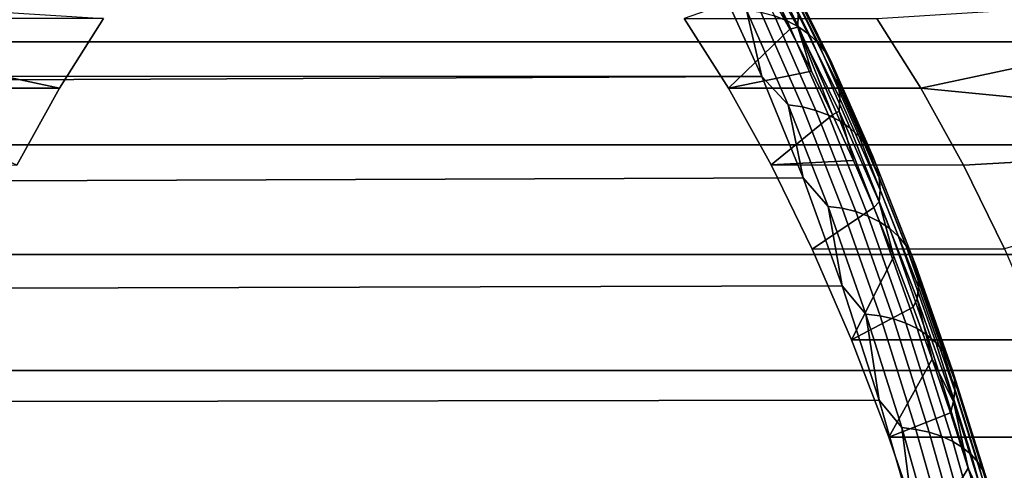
# Model space of a CAD drawing. Header units: metres. Extents: x -22 to 244, y -22 to 22.
# Tile 127 of 146: x 107.82 to 113.35, y 10.1 to 12.63. Entities that reach past the tile are written whole.
import ezdxf

# ---------------------------------------------------------------- set-up
doc = ezdxf.new("R2010")
doc.units = ezdxf.units.M
doc.layers.add('solid_10_151_113_XXX', color=7, linetype='CONTINUOUS')

msp = doc.modelspace()

# ---------------------------------------------------------------- linework, layer by layer
at = {"layer": 'solid_10_151_113_XXX'}
for points in [[(112.05719, 12.654865, 162.822693), (111.813927, 13.148037, 163.491043), (111.885513, 13.119341, 163.537064), (112.128242, 12.627246, 162.870163)], [(112.128242, 12.627246, 162.870163), (111.885513, 13.119341, 163.537064), (111.951294, 13.083037, 163.586243), (112.193359, 12.592304, 162.921188)], [(112.19133, 12.664742, 163.964432), (111.94841, 13.101322, 164.631836), (111.947411, 13.024652, 164.678574), (112.188904, 12.590625, 164.015076)], [(112.193359, 12.592304, 162.921188), (111.951294, 13.083037, 163.586243), (112.010452, 13.039585, 163.637985), (112.251709, 12.550482, 162.975128)], [(234.810516, 13.049058, 227.252304), (107.576103, 13.048974, 180.942886), (107.330841, 12.509304, 181.61673), (234.565262, 12.509411, 227.926132)], [(111.947411, 13.024652, 164.678574), (112.019241, 12.804933, 164.495941), (112.143158, 12.579494, 164.155472)], [(112.188904, 12.590625, 164.015076), (111.947411, 13.024652, 164.678574), (112.143158, 12.579494, 164.155472)], [(112.251709, 12.550482, 162.975128), (112.010452, 13.039585, 163.637985), (112.062225, 12.989531, 163.691635), (112.302559, 12.502305, 163.031326)], [(112.302559, 12.502305, 163.031326), (112.062225, 12.989531, 163.691635), (112.10598, 12.933504, 163.746506), (112.345268, 12.44838, 163.08905)], [(112.345268, 12.44838, 163.08905), (112.10598, 12.933504, 163.746506), (112.141151, 12.872212, 163.801926), (112.379311, 12.389387, 163.147583)], [(111.745674, 12.845069, 162.908524), (111.987099, 12.313829, 162.245209), (17.596792, 12.353255, 127.942764), (17.289917, 12.779233, 128.431442)], [(111.900902, 12.686844, 162.740799), (111.987099, 12.313829, 162.245209), (111.745674, 12.845069, 162.908524)], [(112.379311, 12.389387, 163.147583), (112.141151, 12.872212, 163.801926), (112.167297, 12.806428, 163.857178), (112.404243, 12.326071, 163.206177)], [(111.798859, 12.248344, 165.101425), (112.143158, 12.579494, 164.155472), (112.019241, 12.804933, 164.495941), (111.551254, 12.638702, 165.781723)], [(112.404243, 12.326071, 163.206177), (112.167297, 12.806428, 163.857178), (112.184097, 12.736979, 163.911575), (112.419754, 12.259227, 163.264114)], [(112.419754, 12.259227, 163.264114), (112.184097, 12.736979, 163.911575), (112.19133, 12.664742, 163.964432), (112.425652, 12.189698, 163.320633)], [(107.30442, 12.70113, 180.812164), (108.289909, 12.638814, 178.104568), (108.042244, 12.248368, 178.785019), (107.181641, 12.432367, 181.149506)], [(112.135094, 12.153897, 162.097351), (111.987099, 12.313829, 162.245209), (111.900902, 12.686844, 162.740799)], [(112.135094, 12.153897, 162.097351), (111.900902, 12.686844, 162.740799), (111.981087, 12.674815, 162.779388), (112.215057, 12.142373, 162.136566)], [(112.215057, 12.142373, 162.136566), (111.981087, 12.674815, 162.779388), (112.05719, 12.654865, 162.822693), (112.290787, 12.123261, 162.180878)], [(112.425652, 12.189698, 163.320633), (112.19133, 12.664742, 163.964432), (112.188904, 12.590625, 164.015076), (112.421852, 12.118362, 163.375061)], [(113.617317, 12.701118, 163.467636), (113.740097, 12.432357, 163.130295), (112.879494, 12.248368, 165.494797), (112.631828, 12.638814, 166.175247)], [(108.289909, 12.638814, 178.104568), (107.20919, 12.638702, 177.711456), (106.961578, 12.248344, 178.391739), (108.042244, 12.248368, 178.785019)], [(112.631828, 12.638814, 166.175247), (112.879494, 12.248368, 165.494797), (111.798859, 12.248344, 165.101425), (111.551254, 12.638702, 165.781723)], [(112.290787, 12.123261, 162.180878), (112.05719, 12.654865, 162.822693), (112.128242, 12.627246, 162.870163), (112.361336, 12.096803, 162.229736)], [(112.361336, 12.096803, 162.229736), (112.128242, 12.627246, 162.870163), (112.193359, 12.592304, 162.921188), (112.425804, 12.063329, 162.282547)], [(111.798859, 12.248344, 165.101425), (112.264854, 12.343762, 163.821121), (112.143158, 12.579494, 164.155472)], [(112.188904, 12.590625, 164.015076), (112.143158, 12.579494, 164.155472), (112.264854, 12.343762, 163.821121)], [(112.188904, 12.590625, 164.015076), (112.264854, 12.343762, 163.821121), (112.384193, 12.097965, 163.493225)], [(112.421852, 12.118362, 163.375061), (112.188904, 12.590625, 164.015076), (112.384193, 12.097965, 163.493225)], [(112.425804, 12.063329, 162.282547), (112.193359, 12.592304, 162.921188), (112.251709, 12.550482, 162.975128), (112.483383, 12.023263, 162.338608)], [(234.565262, 12.509411, 227.926132), (107.330841, 12.509304, 181.61673), (107.096313, 11.930275, 182.261093), (234.330734, 11.930378, 228.570511)], [(112.483383, 12.023263, 162.338608), (112.251709, 12.550482, 162.975128), (112.302559, 12.502305, 163.031326), (112.53334, 11.97711, 162.397247)], [(112.53334, 11.97711, 162.397247), (112.302559, 12.502305, 163.031326), (112.345268, 12.44838, 163.08905), (112.575058, 11.92545, 162.457703)], [(112.575058, 11.92545, 162.457703), (112.345268, 12.44838, 163.08905), (112.379311, 12.389387, 163.147583), (112.608009, 11.868937, 162.519226)], [(107.181641, 12.432367, 181.149506), (108.042244, 12.248368, 178.785019), (107.80275, 11.816455, 179.443039), (107.061546, 12.153487, 181.479462)], [(112.608009, 11.868937, 162.519226), (112.379311, 12.389387, 163.147583), (112.404243, 12.326071, 163.206177), (112.631775, 11.808279, 162.581039)], [(113.740097, 12.432357, 163.130295), (113.860191, 12.153477, 162.800339), (112.879494, 12.248368, 165.494797)], [(111.987099, 12.313829, 162.245209), (17.909569, 11.895265, 127.468445), (17.596792, 12.353255, 127.942764)], [(112.038269, 11.816595, 164.443665), (112.384193, 12.097965, 163.493225), (112.264854, 12.343762, 163.821121), (111.798859, 12.248344, 165.101425)], [(111.987099, 12.313829, 162.245209), (112.217964, 11.743847, 161.610916), (18.224203, 11.407384, 127.011818), (17.909569, 11.895265, 127.468445)], [(112.135094, 12.153897, 162.097351), (112.217964, 11.743847, 161.610916), (111.987099, 12.313829, 162.245209)], [(112.631775, 11.808279, 162.581039), (112.404243, 12.326071, 163.206177), (112.419754, 12.259227, 163.264114), (112.646049, 11.744243, 162.642365)], [(107.80275, 11.816455, 179.443039), (108.042244, 12.248368, 178.785019), (106.961578, 12.248344, 178.391739), (106.722176, 11.816595, 179.0495)], [(112.879494, 12.248368, 165.494797), (113.118988, 11.816455, 164.836777), (112.038269, 11.816595, 164.443665), (111.798859, 12.248344, 165.101425)], [(112.646049, 11.744243, 162.642365), (112.419754, 12.259227, 163.264114), (112.425652, 12.189698, 163.320633), (112.650665, 11.677635, 162.702423)], [(113.860191, 12.153477, 162.800339), (113.977509, 11.864697, 162.478012), (113.118988, 11.816455, 164.836777), (112.879494, 12.248368, 165.494797)], [(112.650665, 11.677635, 162.702423), (112.425652, 12.189698, 163.320633), (112.421852, 12.118362, 163.375061), (112.645554, 11.609296, 162.760452)], [(112.358887, 11.584039, 161.482483), (112.217964, 11.743847, 161.610916), (112.135094, 12.153897, 162.097351)], [(112.358887, 11.584039, 161.482483), (112.135094, 12.153897, 162.097351), (112.215057, 12.142373, 162.136566), (112.438637, 11.573056, 161.522278)], [(112.438637, 11.573056, 161.522278), (112.215057, 12.142373, 162.136566), (112.290787, 12.123261, 162.180878), (112.514023, 11.55484, 161.567551)], [(112.514023, 11.55484, 161.567551), (112.290787, 12.123261, 162.180878), (112.361336, 12.096803, 162.229736), (112.584076, 11.529621, 161.617767)], [(112.421852, 12.118362, 163.375061), (112.384193, 12.097965, 163.493225), (112.501083, 11.842322, 163.172089)], [(112.645554, 11.609296, 162.760452), (112.421852, 12.118362, 163.375061), (112.501083, 11.842322, 163.172089), (112.615456, 11.576964, 162.857849)], [(112.038269, 11.816595, 164.443665), (112.501083, 11.842322, 163.172089), (112.384193, 12.097965, 163.493225)], [(112.584076, 11.529621, 161.617767), (112.361336, 12.096803, 162.229736), (112.425804, 12.063329, 162.282547), (112.647926, 11.497718, 161.672256)], [(112.647926, 11.497718, 161.672256), (112.425804, 12.063329, 162.282547), (112.483383, 12.023263, 162.338608), (112.704765, 11.45953, 161.730347)], [(112.704765, 11.45953, 161.730347), (112.483383, 12.023263, 162.338608), (112.53334, 11.97711, 162.397247), (112.753883, 11.415541, 161.791321)], [(112.753883, 11.415541, 161.791321), (112.53334, 11.97711, 162.397247), (112.575058, 11.92545, 162.457703), (112.794647, 11.366303, 161.854401)], [(234.330734, 11.930378, 228.570511), (107.096313, 11.930275, 182.261093), (106.87326, 11.313708, 182.873917), (234.107681, 11.313816, 229.18335)], [(112.794647, 11.366303, 161.854401), (112.575058, 11.92545, 162.457703), (112.608009, 11.868937, 162.519226), (112.826553, 11.312439, 161.918777)], [(112.268898, 11.344425, 163.810013), (112.615456, 11.576964, 162.857849), (112.501083, 11.842322, 163.172089), (112.038269, 11.816595, 164.443665)], [(112.826553, 11.312439, 161.918777), (112.608009, 11.868937, 162.519226), (112.631775, 11.808279, 162.581039), (112.849205, 11.254626, 161.983658)], [(113.977509, 11.864697, 162.478012), (114.091972, 11.566208, 162.163544), (113.349472, 11.344587, 164.203522), (113.118988, 11.816455, 164.836777)], [(113.118988, 11.816455, 164.836777), (113.349472, 11.344587, 164.203522), (112.268898, 11.344425, 163.810013), (112.038269, 11.816595, 164.443665)], [(112.849205, 11.254626, 161.983658), (112.631775, 11.808279, 162.581039), (112.646049, 11.744243, 162.642365), (112.862305, 11.193592, 162.048218)], [(112.217964, 11.743847, 161.610916), (112.437531, 11.136913, 161.00766), (18.536657, 10.892305, 126.575836), (18.224203, 11.407384, 127.011818)], [(112.358887, 11.584039, 161.482483), (112.437531, 11.136913, 161.00766), (112.217964, 11.743847, 161.610916)], [(112.862305, 11.193592, 162.048218), (112.646049, 11.744243, 162.642365), (112.650665, 11.677635, 162.702423), (112.865685, 11.130108, 162.111633)], [(112.865685, 11.130108, 162.111633), (112.650665, 11.677635, 162.702423), (112.645554, 11.609296, 162.760452), (112.859322, 11.064973, 162.173126)], [(112.48954, 10.834332, 163.203796), (112.72718, 11.302199, 162.550903), (112.615456, 11.576964, 162.857849), (112.268898, 11.344425, 163.810013)], [(112.571602, 10.979001, 160.898056), (112.437531, 11.136913, 161.00766), (112.358887, 11.584039, 161.482483)], [(112.571602, 10.979001, 160.898056), (112.358887, 11.584039, 161.482483), (112.438637, 11.573056, 161.522278), (112.651154, 10.968592, 160.938385)], [(112.651154, 10.968592, 160.938385), (112.438637, 11.573056, 161.522278), (112.514023, 11.55484, 161.567551), (112.726204, 10.951327, 160.984589)], [(112.645554, 11.609296, 162.760452), (112.615456, 11.576964, 162.857849), (112.72718, 11.302199, 162.550903)], [(112.859322, 11.064973, 162.173126), (112.645554, 11.609296, 162.760452), (112.72718, 11.302199, 162.550903), (112.836182, 11.018196, 162.251419)], [(112.726204, 10.951327, 160.984589), (112.514023, 11.55484, 161.567551), (112.584076, 11.529621, 161.617767), (112.795799, 10.927425, 161.036072)], [(112.795799, 10.927425, 161.036072), (112.584076, 11.529621, 161.617767), (112.647926, 11.497718, 161.672256), (112.859062, 10.897188, 161.092178)], [(112.859062, 10.897188, 161.092178), (112.647926, 11.497718, 161.672256), (112.704765, 11.45953, 161.730347), (112.915199, 10.860995, 161.152191)], [(112.915199, 10.860995, 161.152191), (112.704765, 11.45953, 161.730347), (112.753883, 11.415541, 161.791321), (112.963509, 10.819304, 161.215393)], [(112.963509, 10.819304, 161.215393), (112.753883, 11.415541, 161.791321), (112.794647, 11.366303, 161.854401), (113.003372, 10.772637, 161.280945)], [(113.349472, 11.344587, 164.203522), (113.570198, 10.834315, 163.597107), (112.48954, 10.834332, 163.203796), (112.268898, 11.344425, 163.810013)], [(113.003372, 10.772637, 161.280945), (112.794647, 11.366303, 161.854401), (112.826553, 11.312439, 161.918777), (113.034286, 10.721586, 161.348038)], [(234.107681, 11.313816, 229.18335), (106.87326, 11.313708, 182.873917), (106.662384, 10.661546, 183.453308), (233.89682, 10.661752, 229.762665)], [(112.48954, 10.834332, 163.203796), (112.836182, 11.018196, 162.251419), (112.72718, 11.302199, 162.550903)], [(113.034286, 10.721586, 161.348038), (112.826553, 11.312439, 161.918777), (112.849205, 11.254626, 161.983658), (113.05587, 10.666793, 161.415833)], [(113.05587, 10.666793, 161.415833), (112.849205, 11.254626, 161.983658), (112.862305, 11.193592, 162.048218), (113.067848, 10.608948, 161.483475)], [(113.067848, 10.608948, 161.483475), (112.862305, 11.193592, 162.048218), (112.865685, 11.130108, 162.111633), (113.070068, 10.548779, 161.55011)], [(112.437531, 11.136913, 161.00766), (112.645111, 10.494939, 160.437332), (18.843489, 10.352435, 126.16246), (18.536657, 10.892305, 126.575836)], [(112.571602, 10.979001, 160.898056), (112.645111, 10.494939, 160.437332), (112.437531, 11.136913, 161.00766)], [(113.070068, 10.548779, 161.55011), (112.865685, 11.130108, 162.111633), (112.859322, 11.064973, 162.173126), (113.062508, 10.487045, 161.614883)], [(112.859322, 11.064973, 162.173126), (112.836182, 11.018196, 162.251419), (112.942383, 10.725162, 161.959641)], [(113.062508, 10.487045, 161.614883), (112.859322, 11.064973, 162.173126), (112.942383, 10.725162, 161.959641)], [(112.699684, 10.287563, 162.626434), (112.942383, 10.725162, 161.959641), (112.836182, 11.018196, 162.251419), (112.48954, 10.834332, 163.203796)], [(112.772598, 10.340619, 160.345825), (112.645111, 10.494939, 160.437332), (112.571602, 10.979001, 160.898056)], [(112.772598, 10.340619, 160.345825), (112.571602, 10.979001, 160.898056), (112.651154, 10.968592, 160.938385), (112.851959, 10.330815, 160.386688)], [(112.851959, 10.330815, 160.386688), (112.651154, 10.968592, 160.938385), (112.726204, 10.951327, 160.984589), (112.926689, 10.314555, 160.433746)], [(112.926689, 10.314555, 160.433746), (112.726204, 10.951327, 160.984589), (112.795799, 10.927425, 161.036072), (112.99585, 10.292044, 160.486435)], [(112.99585, 10.292044, 160.486435), (112.795799, 10.927425, 161.036072), (112.859062, 10.897188, 161.092178), (113.058563, 10.263564, 160.544052)], [(113.058563, 10.263564, 160.544052), (112.859062, 10.897188, 161.092178), (112.915199, 10.860995, 161.152191), (113.114037, 10.229475, 160.605896)], [(113.114037, 10.229475, 160.605896), (112.915199, 10.860995, 161.152191), (112.963509, 10.819304, 161.215393), (113.161575, 10.190207, 160.671188)], [(113.780396, 10.287373, 163.019577), (112.699684, 10.287563, 162.626434), (112.48954, 10.834332, 163.203796), (113.570198, 10.834315, 163.597107)], [(113.161575, 10.190207, 160.671188), (112.963509, 10.819304, 161.215393), (113.003372, 10.772637, 161.280945), (113.200584, 10.146255, 160.73909)], [(113.200584, 10.146255, 160.73909), (113.003372, 10.772637, 161.280945), (113.034286, 10.721586, 161.348038), (113.230568, 10.098173, 160.808762)], [(112.699684, 10.287563, 162.626434), (113.045662, 10.423419, 161.675873), (112.942383, 10.725162, 161.959641)], [(113.062508, 10.487045, 161.614883), (112.942383, 10.725162, 161.959641), (113.045662, 10.423419, 161.675873)], [(113.230568, 10.098173, 160.808762), (113.034286, 10.721586, 161.348038), (113.05587, 10.666793, 161.415833), (113.251152, 10.046565, 160.879318)], [(233.89682, 10.661752, 229.762665), (106.662384, 10.661546, 183.453308), (106.46434, 9.975837, 183.997421), (233.698792, 9.976075, 230.306763)], [(113.251152, 10.046565, 160.879318), (113.05587, 10.666793, 161.415833), (113.067848, 10.608948, 161.483475), (113.26207, 9.992084, 160.94986)], [(113.26207, 9.992084, 160.94986), (113.067848, 10.608948, 161.483475), (113.070068, 10.548779, 161.55011), (113.263191, 9.935413, 161.019516)], [(113.263191, 9.935413, 161.019516), (113.070068, 10.548779, 161.55011), (113.062508, 10.487045, 161.614883), (113.254494, 9.877269, 161.087402)], [(112.645111, 10.494939, 160.437332), (112.840057, 9.819945, 159.901718), (19.141912, 9.789647, 125.772758), (18.843489, 10.352435, 126.16246)], [(112.772598, 10.340619, 160.345825), (112.840057, 9.819945, 159.901718), (112.645111, 10.494939, 160.437332)], [(113.062508, 10.487045, 161.614883), (113.045662, 10.423419, 161.675873), (113.145981, 10.113108, 161.400253)], [(113.254494, 9.877269, 161.087402), (113.062508, 10.487045, 161.614883), (113.145981, 10.113108, 161.400253)], [(112.898758, 9.705498, 162.079483), (113.145981, 10.113108, 161.400253), (113.045662, 10.423419, 161.675873), (112.699684, 10.287563, 162.626434)], [(113.780396, 10.287373, 163.019577), (113.979355, 9.705659, 162.472946), (112.898758, 9.705498, 162.079483), (112.699684, 10.287563, 162.626434)], [(112.961258, 9.670835, 159.827469), (112.840057, 9.819945, 159.901718), (112.772598, 10.340619, 160.345825)], [(112.961258, 9.670835, 159.827469), (112.772598, 10.340619, 160.345825), (112.851959, 10.330815, 160.386688), (113.040443, 9.661665, 159.868835)], [(113.040443, 9.661665, 159.868835), (112.851959, 10.330815, 160.386688), (112.926689, 10.314555, 160.433746), (113.114876, 9.646458, 159.916718)], [(113.114876, 9.646458, 159.916718), (112.926689, 10.314555, 160.433746), (112.99585, 10.292044, 160.486435), (113.183624, 9.625404, 159.97052)], [(113.183624, 9.625404, 159.97052), (112.99585, 10.292044, 160.486435), (113.058563, 10.263564, 160.544052), (113.245819, 9.598769, 160.029572)], [(113.245819, 9.598769, 160.029572), (113.058563, 10.263564, 160.544052), (113.114037, 10.229475, 160.605896), (113.300667, 9.566889, 160.093124)], [(113.300667, 9.566889, 160.093124), (113.114037, 10.229475, 160.605896), (113.161575, 10.190207, 160.671188), (113.347496, 9.530165, 160.160385)], [(113.347496, 9.530165, 160.160385), (113.161575, 10.190207, 160.671188), (113.200584, 10.146255, 160.73909), (113.385704, 9.489059, 160.230484)], [(113.385704, 9.489059, 160.230484), (113.200584, 10.146255, 160.73909), (113.230568, 10.098173, 160.808762), (113.41481, 9.444092, 160.302567)], [(113.254494, 9.877269, 161.087402), (113.145981, 10.113108, 161.400253), (112.898758, 9.705498, 162.079483), (113.243217, 9.794559, 161.133087)]]:
    msp.add_3dface(points, dxfattribs=at)

doc.saveas('drawing.dxf')
